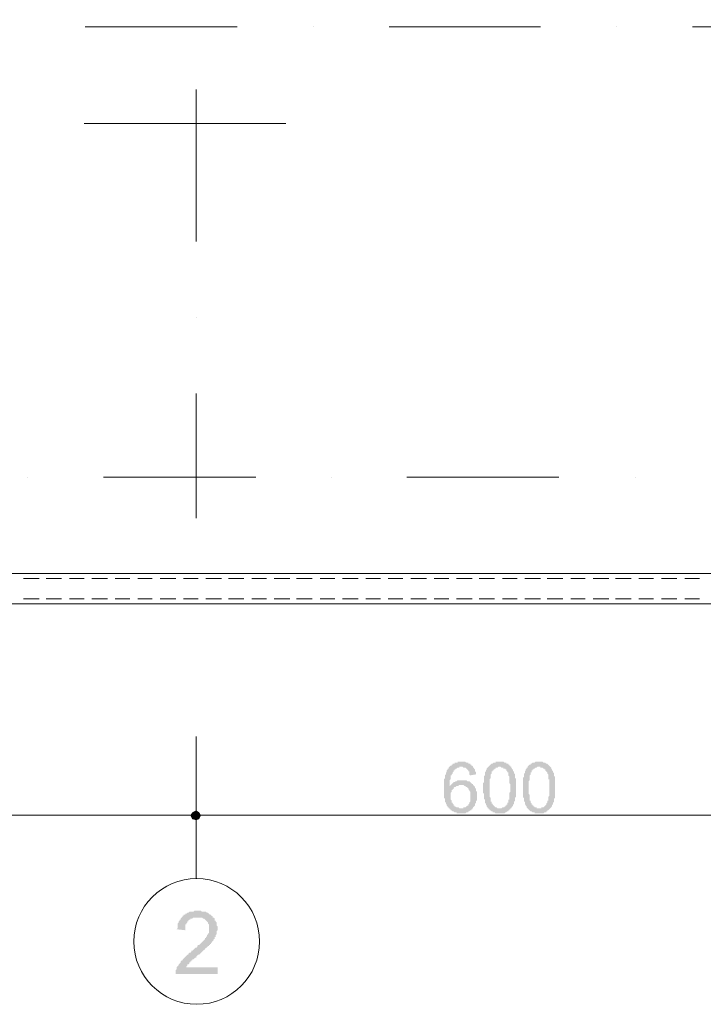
# Model space of a CAD drawing. Header units: metres. Extents: x 5.7 to 89.8, y 4 to 63.5.
# Tile 5 of 20: x 30 to 36.7, y 38.9 to 48.6. Entities that reach past the tile are written whole.
import ezdxf

# ---------------------------------------------------------------- set-up
doc = ezdxf.new("R2010")
doc.units = ezdxf.units.M
doc.header["$MEASUREMENT"] = 0
for name, color, linetype in [('PDF13_ax', 7, 'Continuous'), ('PDF13_dim', 7, 'Continuous'), ('PDF13_khatchin', 7, 'Continuous'), ('PDF13_shib bandi', 7, 'Continuous'), ('PDF13_textt', 7, 'Continuous'), ('PDF13_W', 7, 'Continuous')]:
    doc.layers.add(name, color=color, linetype=linetype)

msp = doc.modelspace()

# ---------------------------------------------------------------- hatches: boundary and pattern name
at = {"layer": 'PDF13_dim', "transparency": 33554559}
h = msp.add_hatch(color=256, dxfattribs=at)
h.paths.add_polyline_path([(34.5022, 41.1605), (34.4444, 41.1509), (34.4348, 41.1605), (34.4348, 41.1702), (34.4348, 41.1798), (34.4348, 41.1894), (34.4251, 41.1894), (34.4251, 41.1991), (34.4251, 41.1991), (34.4155, 41.2087), (34.4155, 41.2087), (34.4155, 41.2087), (34.4059, 41.2183), (34.4059, 41.2183), (34.3962, 41.228), (34.3866, 41.228), (34.3866, 41.228), (34.377, 41.228), (34.3673, 41.2376), (34.3673, 41.2376), (34.3577, 41.2376), (34.3577, 41.2376), (34.3481, 41.2376), (34.3384, 41.2376), (34.3384, 41.228), (34.3288, 41.228), (34.3192, 41.228), (34.3192, 41.228), (34.3095, 41.2183), (34.3095, 41.2183), (34.2999, 41.2183), (34.2999, 41.2087), (34.2903, 41.2087), (34.2903, 41.1991), (34.2807, 41.1991), (34.2807, 41.1894), (34.271, 41.1798), (34.271, 41.1798), (34.271, 41.1702), (34.2614, 41.1605), (34.2614, 41.1605), (34.2614, 41.1605), (34.2614, 41.1509), (34.2518, 41.1509), (34.2518, 41.1413), (34.2518, 41.1316), (34.2518, 41.1316), (34.2518, 41.122), (34.2518, 41.1124), (34.2518, 41.1124), (34.2421, 41.1028), (34.2421, 41.0931), (34.2421, 41.0931), (34.2421, 41.0835), (34.2421, 41.0739), (34.2421, 41.0642), (34.2421, 41.0546), (34.2421, 41.045), (34.2421, 41.045), (34.2421, 41.045), (34.2518, 41.0546), (34.2518, 41.0546), (34.2614, 41.0642), (34.2614, 41.0642), (34.271, 41.0739), (34.271, 41.0739), (34.2807, 41.0835), (34.2903, 41.0835), (34.2903, 41.0835), (34.2999, 41.0931), (34.2999, 41.0931), (34.3095, 41.0931), (34.3192, 41.1028), (34.3192, 41.1028), (34.3288, 41.1028), (34.3384, 41.1028), (34.3384, 41.1028), (34.3481, 41.1028), (34.3577, 41.1028), (34.3673, 41.1028), (34.3673, 41.1028), (34.3673, 41.1028), (34.377, 41.1028), (34.3866, 41.1028), (34.3866, 41.1028), (34.3962, 41.1028), (34.4059, 41.1028), (34.4059, 41.1028), (34.4155, 41.0931), (34.4251, 41.0931), (34.4251, 41.0931), (34.4348, 41.0931), (34.4444, 41.0835), (34.4444, 41.0835), (34.454, 41.0739), (34.454, 41.0739), (34.4636, 41.0642), (34.4636, 41.0642), (34.4733, 41.0642), (34.4733, 41.0546), (34.4733, 41.0546), (34.4829, 41.045), (34.4829, 41.045), (34.4925, 41.0353), (34.4925, 41.0257), (34.4925, 41.0257), (34.5022, 41.0161), (34.5022, 41.0161), (34.5022, 41.0064), (34.5022, 40.9968), (34.5022, 40.9968), (34.5118, 40.9872), (34.5118, 40.9775), (34.5118, 40.9679), (34.5118, 40.9679), (34.5118, 40.9583), (34.5118, 40.9487), (34.5118, 40.9487), (34.5118, 40.939), (34.5118, 40.9294), (34.5118, 40.9198), (34.5118, 40.9198), (34.5118, 40.9101), (34.5118, 40.9005), (34.5022, 40.9005), (34.5022, 40.8909), (34.5022, 40.8812), (34.5022, 40.8812), (34.4925, 40.8716), (34.4925, 40.862), (34.4925, 40.862), (34.4925, 40.862), (34.4925, 40.8523), (34.4829, 40.8427), (34.4829, 40.8427), (34.4733, 40.8331), (34.4733, 40.8234), (34.4636, 40.8234), (34.4636, 40.8138), (34.454, 40.8138), (34.454, 40.8042), (34.4444, 40.8042), (34.4444, 40.8042), (34.4348, 40.7946), (34.4348, 40.7946), (34.4251, 40.7946), (34.4251, 40.7849), (34.4155, 40.7849), (34.4155, 40.7849), (34.4059, 40.7849), (34.3962, 40.7753), (34.3962, 40.7753), (34.3866, 40.7753), (34.377, 40.7753), (34.3673, 40.7753), (34.3673, 40.7753), (34.3577, 40.7753), (34.3577, 40.7753), (34.3481, 40.7753), (34.3384, 40.7753), (34.3288, 40.7753), (34.3288, 40.7753), (34.3192, 40.7753), (34.3095, 40.7753), (34.3095, 40.7849), (34.2999, 40.7849), (34.2903, 40.7849), (34.2903, 40.7849), (34.2807, 40.7946), (34.2807, 40.7946), (34.271, 40.7946), (34.2614, 40.8042), (34.2614, 40.8042), (34.2518, 40.8042), (34.2518, 40.8138), (34.2421, 40.8138), (34.2421, 40.8234), (34.2325, 40.8234), (34.2325, 40.8331), (34.2229, 40.8331), (34.2229, 40.8427), (34.2229, 40.8427), (34.2132, 40.8523), (34.2132, 40.8523), (34.2132, 40.862), (34.2132, 40.862), (34.2036, 40.8716), (34.2036, 40.8716), (34.2036, 40.8812), (34.2036, 40.8812), (34.194, 40.8909), (34.194, 40.9005), (34.194, 40.9005), (34.194, 40.9101), (34.194, 40.9198), (34.194, 40.9198), (34.1843, 40.9294), (34.1843, 40.939), (34.1843, 40.9487), (34.1843, 40.9487), (34.1843, 40.9583), (34.1843, 40.9679), (34.1843, 40.9775), (34.1843, 40.9872), (34.1843, 40.9968), (34.1843, 41.0064), (34.1843, 41.0161), (34.1843, 41.0161), (34.1843, 41.0257), (34.1843, 41.0353), (34.1843, 41.045), (34.1843, 41.0546), (34.1843, 41.0642), (34.1843, 41.0642), (34.1843, 41.0739), (34.1843, 41.0835), (34.1843, 41.0931), (34.1843, 41.1028), (34.1843, 41.1028), (34.1843, 41.1124), (34.194, 41.122), (34.194, 41.1316), (34.194, 41.1316), (34.194, 41.1413), (34.194, 41.1509), (34.194, 41.1509), (34.2036, 41.1605), (34.2036, 41.1702), (34.2036, 41.1702), (34.2036, 41.1798), (34.2132, 41.1798), (34.2132, 41.1894), (34.2132, 41.1894), (34.2132, 41.1991), (34.2229, 41.2087), (34.2229, 41.2087), (34.2229, 41.2087), (34.2229, 41.2183), (34.2325, 41.2183), (34.2325, 41.228), (34.2325, 41.228), (34.2421, 41.2376), (34.2421, 41.2376), (34.2518, 41.2472), (34.2518, 41.2472), (34.2614, 41.2472), (34.2614, 41.2569), (34.271, 41.2569), (34.271, 41.2665), (34.2807, 41.2665), (34.2903, 41.2665), (34.2903, 41.2761), (34.2999, 41.2761), (34.2999, 41.2761), (34.3095, 41.2761), (34.3192, 41.2761), (34.3192, 41.2857), (34.3288, 41.2857), (34.3384, 41.2857), (34.3481, 41.2857), (34.3481, 41.2857), (34.3577, 41.2857), (34.3577, 41.2857), (34.3673, 41.2857), (34.377, 41.2857), (34.3866, 41.2857), (34.3866, 41.2857), (34.3962, 41.2857), (34.4059, 41.2761), (34.4059, 41.2761), (34.4155, 41.2761), (34.4251, 41.2761), (34.4251, 41.2665), (34.4348, 41.2665), (34.4444, 41.2665), (34.4444, 41.2569), (34.454, 41.2569), (34.454, 41.2569), (34.454, 41.2472), (34.4636, 41.2472), (34.4636, 41.2472), (34.4733, 41.2376), (34.4733, 41.228), (34.4829, 41.228), (34.4829, 41.2183), (34.4829, 41.2183), (34.4925, 41.2087), (34.4925, 41.1991), (34.4925, 41.1991), (34.4925, 41.1894), (34.5022, 41.1798), (34.5022, 41.1798), (34.5022, 41.1702), (34.5022, 41.1605), (34.5022, 41.1605)], flags=0)
h.paths.add_polyline_path([(34.2518, 40.9487), (34.2518, 40.939), (34.2518, 40.9294), (34.2518, 40.9198), (34.2518, 40.9198), (34.2518, 40.9101), (34.2614, 40.9005), (34.2614, 40.9005), (34.2614, 40.8909), (34.2614, 40.8812), (34.2614, 40.8812), (34.271, 40.8812), (34.271, 40.8716), (34.2807, 40.862), (34.2807, 40.862), (34.2807, 40.8523), (34.2903, 40.8523), (34.2903, 40.8427), (34.2999, 40.8427), (34.2999, 40.8427), (34.3095, 40.8331), (34.3192, 40.8331), (34.3192, 40.8331), (34.3288, 40.8331), (34.3384, 40.8234), (34.3384, 40.8234), (34.3481, 40.8234), (34.3577, 40.8234), (34.3577, 40.8234), (34.3673, 40.8234), (34.377, 40.8234), (34.377, 40.8331), (34.3866, 40.8331), (34.3962, 40.8331), (34.3962, 40.8331), (34.4059, 40.8427), (34.4059, 40.8427), (34.4155, 40.8523), (34.4155, 40.8523), (34.4251, 40.8523), (34.4251, 40.862), (34.4251, 40.862), (34.4348, 40.8716), (34.4348, 40.8812), (34.4348, 40.8812), (34.4444, 40.8909), (34.4444, 40.8909), (34.4444, 40.9005), (34.4444, 40.9101), (34.4444, 40.9198), (34.4444, 40.9198), (34.4444, 40.9294), (34.4444, 40.939), (34.4444, 40.939), (34.4444, 40.9487), (34.4444, 40.9583), (34.4444, 40.9679), (34.4444, 40.9679), (34.4444, 40.9775), (34.4444, 40.9872), (34.4444, 40.9872), (34.4348, 40.9968), (34.4348, 41.0064), (34.4348, 41.0064), (34.4251, 41.0161), (34.4251, 41.0161), (34.4251, 41.0257), (34.4155, 41.0257), (34.4155, 41.0353), (34.4059, 41.0353), (34.3962, 41.045), (34.3962, 41.045), (34.3866, 41.045), (34.3866, 41.045), (34.377, 41.0546), (34.3673, 41.0546), (34.3577, 41.0546), (34.3577, 41.0546), (34.3481, 41.0546), (34.3481, 41.0546), (34.3384, 41.0546), (34.3288, 41.0546), (34.3288, 41.045), (34.3192, 41.045), (34.3095, 41.045), (34.3095, 41.045), (34.2999, 41.0353), (34.2903, 41.0353), (34.2903, 41.0353), (34.2807, 41.0257), (34.2807, 41.0257), (34.2807, 41.0161), (34.271, 41.0161), (34.271, 41.0064), (34.2614, 41.0064), (34.2614, 40.9968), (34.2614, 40.9872), (34.2614, 40.9872), (34.2518, 40.9775), (34.2518, 40.9679), (34.2518, 40.9679), (34.2518, 40.9583), (34.2518, 40.9487), (34.2518, 40.9487)], flags=0)
h = msp.add_hatch(color=256, dxfattribs=at)
h.paths.add_polyline_path([(34.5696, 41.0257), (34.5696, 41.0353), (34.5696, 41.045), (34.5696, 41.0546), (34.5696, 41.0642), (34.5696, 41.0739), (34.5696, 41.0739), (34.5792, 41.0835), (34.5792, 41.0931), (34.5792, 41.1028), (34.5792, 41.1028), (34.5792, 41.1124), (34.5792, 41.122), (34.5792, 41.1316), (34.5792, 41.1316), (34.5792, 41.1413), (34.5792, 41.1413), (34.5888, 41.1509), (34.5888, 41.1605), (34.5888, 41.1605), (34.5888, 41.1702), (34.5888, 41.1702), (34.5888, 41.1798), (34.5985, 41.1894), (34.5985, 41.1894), (34.5985, 41.1991), (34.6081, 41.2087), (34.6081, 41.2087), (34.6081, 41.2183), (34.6177, 41.228), (34.6177, 41.228), (34.6274, 41.2376), (34.6274, 41.2376), (34.637, 41.2472), (34.637, 41.2472), (34.6466, 41.2569), (34.6466, 41.2569), (34.6466, 41.2569), (34.6563, 41.2665), (34.6659, 41.2665), (34.6659, 41.2665), (34.6755, 41.2761), (34.6755, 41.2761), (34.6852, 41.2761), (34.6948, 41.2761), (34.6948, 41.2857), (34.7044, 41.2857), (34.7141, 41.2857), (34.7237, 41.2857), (34.7237, 41.2857), (34.7333, 41.2857), (34.7333, 41.2857), (34.7429, 41.2857), (34.7526, 41.2857), (34.7622, 41.2857), (34.7622, 41.2857), (34.7718, 41.2857), (34.7815, 41.2761), (34.7815, 41.2761), (34.7911, 41.2761), (34.8007, 41.2761), (34.8007, 41.2665), (34.8104, 41.2665), (34.8104, 41.2665), (34.82, 41.2665), (34.82, 41.2569), (34.8296, 41.2569), (34.8296, 41.2472), (34.8393, 41.2472), (34.8393, 41.2376), (34.8489, 41.2376), (34.8489, 41.228), (34.8585, 41.2183), (34.8585, 41.2183), (34.8585, 41.2183), (34.8585, 41.2087), (34.8682, 41.2087), (34.8682, 41.1991), (34.8682, 41.1894), (34.8778, 41.1894), (34.8778, 41.1798), (34.8778, 41.1702), (34.8778, 41.1702), (34.8874, 41.1605), (34.8874, 41.1509), (34.8874, 41.1509), (34.8874, 41.1413), (34.8874, 41.1413), (34.8874, 41.1316), (34.8874, 41.122), (34.897, 41.122), (34.897, 41.1124), (34.897, 41.1028), (34.897, 41.1028), (34.897, 41.0931), (34.897, 41.0835), (34.897, 41.0739), (34.897, 41.0739), (34.897, 41.0642), (34.897, 41.0546), (34.897, 41.045), (34.897, 41.0353), (34.897, 41.0257), (34.897, 41.0257), (34.897, 41.0257), (34.897, 41.0161), (34.897, 41.0064), (34.897, 40.9968), (34.897, 40.9872), (34.897, 40.9775), (34.897, 40.9775), (34.897, 40.9679), (34.897, 40.9583), (34.897, 40.9487), (34.897, 40.9487), (34.897, 40.939), (34.8874, 40.9294), (34.8874, 40.9294), (34.8874, 40.9198), (34.8874, 40.9101), (34.8874, 40.9101), (34.8874, 40.9005), (34.8874, 40.9005), (34.8778, 40.8909), (34.8778, 40.8909), (34.8778, 40.8812), (34.8778, 40.8716), (34.8682, 40.862), (34.8682, 40.862), (34.8682, 40.8523), (34.8585, 40.8427), (34.8585, 40.8427), (34.8585, 40.8331), (34.8489, 40.8331), (34.8489, 40.8234), (34.8393, 40.8234), (34.8393, 40.8138), (34.8296, 40.8138), (34.8296, 40.8042), (34.8296, 40.8042), (34.82, 40.8042), (34.82, 40.7946), (34.8104, 40.7946), (34.8007, 40.7849), (34.8007, 40.7849), (34.7911, 40.7849), (34.7911, 40.7849), (34.7815, 40.7753), (34.7718, 40.7753), (34.7622, 40.7753), (34.7622, 40.7753), (34.7526, 40.7753), (34.7429, 40.7753), (34.7333, 40.7753), (34.7333, 40.7753), (34.7237, 40.7753), (34.7237, 40.7753), (34.7141, 40.7753), (34.7044, 40.7753), (34.7044, 40.7753), (34.6948, 40.7753), (34.6852, 40.7849), (34.6852, 40.7849), (34.6755, 40.7849), (34.6659, 40.7849), (34.6659, 40.7946), (34.6563, 40.7946), (34.6563, 40.7946), (34.6466, 40.8042), (34.637, 40.8042), (34.637, 40.8138), (34.6274, 40.8138), (34.6274, 40.8234), (34.6274, 40.8234), (34.6177, 40.8234), (34.6177, 40.8331), (34.6177, 40.8331), (34.6081, 40.8427), (34.6081, 40.8427), (34.6081, 40.8523), (34.6081, 40.8523), (34.5985, 40.862), (34.5985, 40.862), (34.5985, 40.8716), (34.5985, 40.8716), (34.5888, 40.8812), (34.5888, 40.8909), (34.5888, 40.8909), (34.5888, 40.9005), (34.5888, 40.9005), (34.5888, 40.9101), (34.5792, 40.9198), (34.5792, 40.9294), (34.5792, 40.9294), (34.5792, 40.939), (34.5792, 40.9487), (34.5792, 40.9583), (34.5792, 40.9583), (34.5792, 40.9679), (34.5696, 40.9775), (34.5696, 40.9872), (34.5696, 40.9968), (34.5696, 41.0064), (34.5696, 41.0161), (34.5696, 41.0161), (34.5696, 41.0257)], flags=0)
h.paths.add_polyline_path([(34.637, 41.0257), (34.637, 41.0161), (34.637, 41.0064), (34.637, 40.9968), (34.637, 40.9872), (34.637, 40.9872), (34.637, 40.9775), (34.637, 40.9679), (34.637, 40.9583), (34.637, 40.9487), (34.637, 40.939), (34.637, 40.939), (34.6466, 40.9294), (34.6466, 40.9198), (34.6466, 40.9198), (34.6466, 40.9101), (34.6466, 40.9005), (34.6466, 40.9005), (34.6466, 40.8909), (34.6563, 40.8909), (34.6563, 40.8812), (34.6563, 40.8812), (34.6563, 40.8716), (34.6659, 40.8716), (34.6659, 40.8716), (34.6659, 40.862), (34.6659, 40.862), (34.6755, 40.8523), (34.6755, 40.8523), (34.6852, 40.8427), (34.6852, 40.8427), (34.6948, 40.8331), (34.7044, 40.8331), (34.7044, 40.8331), (34.7141, 40.8234), (34.7141, 40.8234), (34.7237, 40.8234), (34.7333, 40.8234), (34.7333, 40.8234), (34.7429, 40.8234), (34.7526, 40.8234), (34.7526, 40.8234), (34.7622, 40.8331), (34.7622, 40.8331), (34.7718, 40.8331), (34.7815, 40.8331), (34.7815, 40.8427), (34.7911, 40.8427), (34.7911, 40.8523), (34.8007, 40.8523), (34.8007, 40.862), (34.8104, 40.862), (34.8104, 40.8716), (34.8104, 40.8716), (34.8104, 40.8812), (34.82, 40.8812), (34.82, 40.8812), (34.82, 40.8909), (34.82, 40.9005), (34.82, 40.9005), (34.82, 40.9101), (34.8296, 40.9101), (34.8296, 40.9198), (34.8296, 40.9294), (34.8296, 40.9294), (34.8296, 40.939), (34.8296, 40.9487), (34.8296, 40.9583), (34.8296, 40.9583), (34.8296, 40.9679), (34.8296, 40.9775), (34.8393, 40.9872), (34.8393, 40.9968), (34.8393, 41.0064), (34.8393, 41.0161), (34.8393, 41.0257), (34.8393, 41.0257), (34.8393, 41.0353), (34.8393, 41.045), (34.8393, 41.0546), (34.8393, 41.0642), (34.8296, 41.0739), (34.8296, 41.0835), (34.8296, 41.0931), (34.8296, 41.1028), (34.8296, 41.1124), (34.8296, 41.1124), (34.8296, 41.122), (34.8296, 41.1316), (34.8296, 41.1413), (34.8296, 41.1413), (34.82, 41.1509), (34.82, 41.1509), (34.82, 41.1605), (34.82, 41.1702), (34.82, 41.1702), (34.82, 41.1798), (34.8104, 41.1798), (34.8104, 41.1798), (34.8104, 41.1894), (34.8104, 41.1894), (34.8104, 41.1894), (34.8007, 41.1991), (34.8007, 41.2087), (34.7911, 41.2087), (34.7911, 41.2183), (34.7815, 41.2183), (34.7718, 41.2183), (34.7718, 41.228), (34.7622, 41.228), (34.7622, 41.228), (34.7526, 41.228), (34.7429, 41.2376), (34.7429, 41.2376), (34.7333, 41.2376), (34.7237, 41.2376), (34.7237, 41.2376), (34.7141, 41.228), (34.7044, 41.228), (34.7044, 41.228), (34.6948, 41.228), (34.6948, 41.2183), (34.6852, 41.2183), (34.6852, 41.2087), (34.6755, 41.2087), (34.6755, 41.1991), (34.6659, 41.1991), (34.6659, 41.1991), (34.6659, 41.1894), (34.6563, 41.1894), (34.6563, 41.1798), (34.6563, 41.1798), (34.6563, 41.1702), (34.6563, 41.1702), (34.6466, 41.1605), (34.6466, 41.1605), (34.6466, 41.1509), (34.6466, 41.1413), (34.6466, 41.1413), (34.6466, 41.1316), (34.6466, 41.122), (34.637, 41.1124), (34.637, 41.1124), (34.637, 41.1028), (34.637, 41.0931), (34.637, 41.0835), (34.637, 41.0739), (34.637, 41.0642), (34.637, 41.0642), (34.637, 41.0546), (34.637, 41.045), (34.637, 41.0353), (34.637, 41.0257)], flags=0)
h = msp.add_hatch(color=256, dxfattribs=at)
h.paths.add_polyline_path([(34.9645, 41.0257), (34.9645, 41.0353), (34.9645, 41.045), (34.9645, 41.0546), (34.9645, 41.0642), (34.9645, 41.0739), (34.9645, 41.0739), (34.9645, 41.0835), (34.9645, 41.0931), (34.9645, 41.1028), (34.9645, 41.1028), (34.9645, 41.1124), (34.9645, 41.122), (34.9645, 41.1316), (34.9741, 41.1316), (34.9741, 41.1413), (34.9741, 41.1413), (34.9741, 41.1509), (34.9741, 41.1605), (34.9741, 41.1605), (34.9741, 41.1702), (34.9837, 41.1702), (34.9837, 41.1798), (34.9837, 41.1894), (34.9837, 41.1894), (34.9934, 41.1991), (34.9934, 41.2087), (34.9934, 41.2087), (35.003, 41.2183), (35.003, 41.228), (35.0126, 41.228), (35.0126, 41.2376), (35.0126, 41.2376), (35.0223, 41.2472), (35.0223, 41.2472), (35.0319, 41.2569), (35.0319, 41.2569), (35.0415, 41.2569), (35.0415, 41.2665), (35.0511, 41.2665), (35.0511, 41.2665), (35.0608, 41.2761), (35.0704, 41.2761), (35.0704, 41.2761), (35.08, 41.2761), (35.0897, 41.2857), (35.0897, 41.2857), (35.0993, 41.2857), (35.1089, 41.2857), (35.1186, 41.2857), (35.1186, 41.2857), (35.1282, 41.2857), (35.1282, 41.2857), (35.1378, 41.2857), (35.1475, 41.2857), (35.1571, 41.2857), (35.1571, 41.2857), (35.1667, 41.2761), (35.1764, 41.2761), (35.1764, 41.2761), (35.186, 41.2761), (35.1956, 41.2665), (35.1956, 41.2665), (35.2052, 41.2665), (35.2052, 41.2665), (35.2149, 41.2569), (35.2149, 41.2569), (35.2245, 41.2472), (35.2245, 41.2472), (35.2341, 41.2376), (35.2341, 41.2376), (35.2438, 41.228), (35.2438, 41.2183), (35.2438, 41.2183), (35.2438, 41.2183), (35.2534, 41.2087), (35.2534, 41.2087), (35.2534, 41.1991), (35.263, 41.1894), (35.263, 41.1894), (35.263, 41.1798), (35.2727, 41.1702), (35.2727, 41.1702), (35.2727, 41.1605), (35.2727, 41.1509), (35.2727, 41.1509), (35.2727, 41.1413), (35.2823, 41.1413), (35.2823, 41.1316), (35.2823, 41.122), (35.2823, 41.122), (35.2823, 41.1124), (35.2823, 41.1028), (35.2823, 41.1028), (35.2823, 41.0931), (35.2823, 41.0835), (35.2823, 41.0739), (35.2823, 41.0739), (35.2823, 41.0642), (35.2823, 41.0546), (35.2823, 41.045), (35.2823, 41.0353), (35.2823, 41.0257), (35.2823, 41.0257), (35.2823, 41.0257), (35.2823, 41.0161), (35.2823, 41.0064), (35.2823, 40.9968), (35.2823, 40.9872), (35.2823, 40.9775), (35.2823, 40.9775), (35.2823, 40.9679), (35.2823, 40.9583), (35.2823, 40.9487), (35.2823, 40.9487), (35.2823, 40.939), (35.2823, 40.9294), (35.2823, 40.9294), (35.2727, 40.9198), (35.2727, 40.9101), (35.2727, 40.9101), (35.2727, 40.9005), (35.2727, 40.9005), (35.2727, 40.8909), (35.2727, 40.8909), (35.263, 40.8812), (35.263, 40.8716), (35.263, 40.862), (35.2534, 40.862), (35.2534, 40.8523), (35.2534, 40.8427), (35.2438, 40.8427), (35.2438, 40.8331), (35.2438, 40.8331), (35.2341, 40.8234), (35.2341, 40.8234), (35.2245, 40.8138), (35.2245, 40.8138), (35.2149, 40.8042), (35.2149, 40.8042), (35.2052, 40.8042), (35.2052, 40.7946), (35.1956, 40.7946), (35.1956, 40.7849), (35.186, 40.7849), (35.186, 40.7849), (35.1764, 40.7849), (35.1667, 40.7753), (35.1667, 40.7753), (35.1571, 40.7753), (35.1475, 40.7753), (35.1378, 40.7753), (35.1378, 40.7753), (35.1282, 40.7753), (35.1282, 40.7753), (35.1186, 40.7753), (35.1089, 40.7753), (35.0993, 40.7753), (35.0993, 40.7753), (35.0897, 40.7753), (35.08, 40.7753), (35.08, 40.7849), (35.0704, 40.7849), (35.0608, 40.7849), (35.0608, 40.7849), (35.0511, 40.7946), (35.0415, 40.7946), (35.0415, 40.7946), (35.0319, 40.8042), (35.0319, 40.8042), (35.0223, 40.8138), (35.0223, 40.8138), (35.0126, 40.8234), (35.0126, 40.8234), (35.0126, 40.8234), (35.003, 40.8331), (35.003, 40.8331), (35.003, 40.8427), (35.003, 40.8427), (34.9934, 40.8523), (34.9934, 40.8523), (34.9934, 40.862), (34.9837, 40.862), (34.9837, 40.8716), (34.9837, 40.8716), (34.9837, 40.8812), (34.9837, 40.8909), (34.9741, 40.8909), (34.9741, 40.9005), (34.9741, 40.9005), (34.9741, 40.9101), (34.9741, 40.9198), (34.9741, 40.9294), (34.9645, 40.9294), (34.9645, 40.939), (34.9645, 40.9487), (34.9645, 40.9583), (34.9645, 40.9583), (34.9645, 40.9679), (34.9645, 40.9775), (34.9645, 40.9872), (34.9645, 40.9968), (34.9645, 41.0064), (34.9645, 41.0161), (34.9645, 41.0161), (34.9645, 41.0257)], flags=0)
h.paths.add_polyline_path([(35.0223, 41.0257), (35.0223, 41.0161), (35.0223, 41.0064), (35.0223, 40.9968), (35.0223, 40.9872), (35.0223, 40.9872), (35.0223, 40.9775), (35.0223, 40.9679), (35.0319, 40.9583), (35.0319, 40.9487), (35.0319, 40.939), (35.0319, 40.939), (35.0319, 40.9294), (35.0319, 40.9198), (35.0319, 40.9198), (35.0319, 40.9101), (35.0319, 40.9005), (35.0415, 40.9005), (35.0415, 40.8909), (35.0415, 40.8909), (35.0415, 40.8812), (35.0415, 40.8812), (35.0511, 40.8716), (35.0511, 40.8716), (35.0511, 40.8716), (35.0511, 40.862), (35.0608, 40.862), (35.0608, 40.8523), (35.0704, 40.8523), (35.0704, 40.8427), (35.08, 40.8427), (35.08, 40.8331), (35.0897, 40.8331), (35.0993, 40.8331), (35.0993, 40.8234), (35.1089, 40.8234), (35.1089, 40.8234), (35.1186, 40.8234), (35.1282, 40.8234), (35.1282, 40.8234), (35.1378, 40.8234), (35.1475, 40.8234), (35.1475, 40.8331), (35.1571, 40.8331), (35.1571, 40.8331), (35.1667, 40.8331), (35.1764, 40.8427), (35.1764, 40.8427), (35.186, 40.8523), (35.186, 40.8523), (35.1956, 40.862), (35.1956, 40.862), (35.1956, 40.8716), (35.1956, 40.8716), (35.2052, 40.8812), (35.2052, 40.8812), (35.2052, 40.8812), (35.2052, 40.8909), (35.2052, 40.9005), (35.2149, 40.9005), (35.2149, 40.9101), (35.2149, 40.9101), (35.2149, 40.9198), (35.2149, 40.9294), (35.2149, 40.9294), (35.2149, 40.939), (35.2245, 40.9487), (35.2245, 40.9583), (35.2245, 40.9583), (35.2245, 40.9679), (35.2245, 40.9775), (35.2245, 40.9872), (35.2245, 40.9968), (35.2245, 41.0064), (35.2245, 41.0161), (35.2245, 41.0257), (35.2245, 41.0257), (35.2245, 41.0353), (35.2245, 41.045), (35.2245, 41.0546), (35.2245, 41.0642), (35.2245, 41.0739), (35.2245, 41.0835), (35.2245, 41.0931), (35.2245, 41.1028), (35.2245, 41.1124), (35.2149, 41.1124), (35.2149, 41.122), (35.2149, 41.1316), (35.2149, 41.1413), (35.2149, 41.1413), (35.2149, 41.1509), (35.2149, 41.1509), (35.2149, 41.1605), (35.2052, 41.1702), (35.2052, 41.1702), (35.2052, 41.1798), (35.2052, 41.1798), (35.2052, 41.1798), (35.1956, 41.1894), (35.1956, 41.1894), (35.1956, 41.1894), (35.186, 41.1991), (35.186, 41.2087), (35.1764, 41.2087), (35.1764, 41.2183), (35.1667, 41.2183), (35.1667, 41.2183), (35.1571, 41.228), (35.1571, 41.228), (35.1475, 41.228), (35.1378, 41.228), (35.1378, 41.2376), (35.1282, 41.2376), (35.1186, 41.2376), (35.1186, 41.2376), (35.1089, 41.2376), (35.0993, 41.228), (35.0993, 41.228), (35.0897, 41.228), (35.0897, 41.228), (35.08, 41.2183), (35.0704, 41.2183), (35.0704, 41.2087), (35.0608, 41.2087), (35.0608, 41.1991), (35.0511, 41.1991), (35.0511, 41.1991), (35.0511, 41.1894), (35.0511, 41.1894), (35.0511, 41.1798), (35.0415, 41.1798), (35.0415, 41.1702), (35.0415, 41.1702), (35.0415, 41.1605), (35.0415, 41.1605), (35.0319, 41.1509), (35.0319, 41.1413), (35.0319, 41.1413), (35.0319, 41.1316), (35.0319, 41.122), (35.0319, 41.1124), (35.0319, 41.1124), (35.0319, 41.1028), (35.0223, 41.0931), (35.0223, 41.0835), (35.0223, 41.0739), (35.0223, 41.0642), (35.0223, 41.0642), (35.0223, 41.0546), (35.0223, 41.045), (35.0223, 41.0353), (35.0223, 41.0257)], flags=0)
at = {"layer": 'PDF13_textt', "transparency": 33554559}
msp.add_hatch(color=256, dxfattribs=at).paths.add_polyline_path([(31.9499, 39.2536), (31.9499, 39.1861), (31.5358, 39.1861), (31.5358, 39.1958), (31.5358, 39.2054), (31.5358, 39.2054), (31.5358, 39.215), (31.5358, 39.2247), (31.5454, 39.2343), (31.5454, 39.2343), (31.5454, 39.2439), (31.5454, 39.2536), (31.555, 39.2632), (31.555, 39.2632), (31.5647, 39.2728), (31.5647, 39.2825), (31.5743, 39.2921), (31.5743, 39.2921), (31.5839, 39.3017), (31.5839, 39.3113), (31.5935, 39.321), (31.5935, 39.321), (31.6032, 39.321), (31.6032, 39.3306), (31.6128, 39.3402), (31.6128, 39.3402), (31.6224, 39.3499), (31.6224, 39.3499), (31.6321, 39.3595), (31.6417, 39.3691), (31.6417, 39.3691), (31.6513, 39.3788), (31.661, 39.3788), (31.661, 39.3884), (31.6706, 39.398), (31.6802, 39.398), (31.6899, 39.4077), (31.6899, 39.4173), (31.6995, 39.4173), (31.7091, 39.4269), (31.7188, 39.4366), (31.7284, 39.4462), (31.738, 39.4462), (31.7476, 39.4558), (31.7476, 39.4654), (31.7573, 39.4751), (31.7669, 39.4751), (31.7765, 39.4847), (31.7765, 39.4847), (31.7862, 39.4943), (31.7958, 39.504), (31.7958, 39.504), (31.8054, 39.5136), (31.8054, 39.5136), (31.8151, 39.5232), (31.8151, 39.5232), (31.8247, 39.5329), (31.8247, 39.5329), (31.8247, 39.5425), (31.8343, 39.5425), (31.8343, 39.5425), (31.8343, 39.5521), (31.844, 39.5618), (31.844, 39.5714), (31.8536, 39.581), (31.8536, 39.5907), (31.8632, 39.5907), (31.8632, 39.6003), (31.8632, 39.6099), (31.8632, 39.6195), (31.8632, 39.6292), (31.8632, 39.6292), (31.8632, 39.6388), (31.8632, 39.6484), (31.8632, 39.6581), (31.8632, 39.6677), (31.8632, 39.6677), (31.8632, 39.6773), (31.8536, 39.687), (31.8536, 39.6966), (31.844, 39.7062), (31.844, 39.7062), (31.8343, 39.7159), (31.8343, 39.7159), (31.8247, 39.7255), (31.8247, 39.7255), (31.8151, 39.7351), (31.8054, 39.7351), (31.8054, 39.7351), (31.7958, 39.7448), (31.7862, 39.7448), (31.7765, 39.7448), (31.7669, 39.7448), (31.7573, 39.7448), (31.7476, 39.7448), (31.738, 39.7448), (31.7284, 39.7448), (31.7188, 39.7448), (31.7188, 39.7448), (31.7091, 39.7448), (31.6995, 39.7351), (31.6899, 39.7351), (31.6802, 39.7351), (31.6802, 39.7255), (31.6706, 39.7255), (31.661, 39.7159), (31.661, 39.7159), (31.661, 39.7062), (31.6513, 39.7062), (31.6513, 39.6966), (31.6417, 39.687), (31.6417, 39.6773), (31.6321, 39.6773), (31.6321, 39.6677), (31.6321, 39.6581), (31.6321, 39.6484), (31.6321, 39.6388), (31.6321, 39.6292), (31.6321, 39.6195), (31.5454, 39.6292), (31.555, 39.6388), (31.555, 39.6484), (31.555, 39.6581), (31.555, 39.6677), (31.555, 39.6773), (31.555, 39.687), (31.5647, 39.6966), (31.5647, 39.6966), (31.5647, 39.7062), (31.5743, 39.7159), (31.5743, 39.7255), (31.5839, 39.7255), (31.5839, 39.7351), (31.5935, 39.7448), (31.5935, 39.7448), (31.6032, 39.7544), (31.6032, 39.764), (31.6128, 39.764), (31.6128, 39.7736), (31.6224, 39.7736), (31.6321, 39.7736), (31.6321, 39.7833), (31.6417, 39.7833), (31.6513, 39.7929), (31.661, 39.7929), (31.661, 39.7929), (31.6706, 39.8025), (31.6802, 39.8025), (31.6899, 39.8025), (31.6995, 39.8025), (31.7091, 39.8025), (31.7188, 39.8122), (31.7284, 39.8122), (31.738, 39.8122), (31.7476, 39.8122), (31.7476, 39.8122), (31.7573, 39.8122), (31.7669, 39.8122), (31.7765, 39.8122), (31.7862, 39.8122), (31.7958, 39.8025), (31.8054, 39.8025), (31.8151, 39.8025), (31.8247, 39.8025), (31.8343, 39.8025), (31.844, 39.7929), (31.844, 39.7929), (31.8536, 39.7929), (31.8632, 39.7833), (31.8632, 39.7833), (31.8729, 39.7736), (31.8825, 39.7736), (31.8825, 39.764), (31.8921, 39.764), (31.8921, 39.764), (31.9017, 39.7544), (31.9017, 39.7448), (31.9114, 39.7448), (31.921, 39.7351), (31.921, 39.7255), (31.921, 39.7159), (31.9306, 39.7159), (31.9306, 39.7062), (31.9403, 39.6966), (31.9403, 39.687), (31.9403, 39.687), (31.9403, 39.6773), (31.9403, 39.6677), (31.9499, 39.6581), (31.9499, 39.6484), (31.9499, 39.6388), (31.9499, 39.6388), (31.9499, 39.6292), (31.9499, 39.6195), (31.9403, 39.6099), (31.9403, 39.6003), (31.9403, 39.5907), (31.9403, 39.5907), (31.9403, 39.581), (31.9306, 39.5714), (31.9306, 39.5618), (31.9306, 39.5521), (31.921, 39.5521), (31.921, 39.5425), (31.921, 39.5329), (31.9114, 39.5329), (31.9114, 39.5232), (31.9017, 39.5136), (31.8921, 39.504), (31.8921, 39.4943), (31.8825, 39.4943), (31.8825, 39.4847), (31.8729, 39.4847), (31.8729, 39.4751), (31.8632, 39.4751), (31.8632, 39.4654), (31.8536, 39.4654), (31.8536, 39.4558), (31.844, 39.4558), (31.844, 39.4462), (31.8343, 39.4462), (31.8247, 39.4366), (31.8247, 39.4269), (31.8151, 39.4269), (31.8054, 39.4173), (31.7958, 39.4077), (31.7958, 39.4077), (31.7862, 39.398), (31.7765, 39.3884), (31.7669, 39.3788), (31.7573, 39.3788), (31.7476, 39.3691), (31.738, 39.3595), (31.738, 39.3499), (31.7284, 39.3499), (31.7188, 39.3402), (31.7091, 39.3306), (31.6995, 39.3306), (31.6995, 39.321), (31.6899, 39.321), (31.6899, 39.3113), (31.6802, 39.3113), (31.6802, 39.3017), (31.6706, 39.3017), (31.6706, 39.3017), (31.6706, 39.2921), (31.661, 39.2825), (31.6513, 39.2825), (31.6513, 39.2728), (31.6417, 39.2632), (31.6417, 39.2536), (31.6417, 39.2536)])

# ---------------------------------------------------------------- linework, layer by layer
at = {"layer": 'PDF13_ax', "lineweight": 9}
for points in [[(30.6401, 48.5477), (32.1425, 48.5477)], [(32.8938, 48.5477), (32.8938, 48.5477)], [(33.645, 48.5477), (35.1378, 48.5477)], [(35.8891, 48.5477), (35.8891, 48.5477)], [(36.6403, 48.5477), (38.1428, 48.5477)], [(31.738, 47.9313), (31.738, 46.4288)], [(30.6304, 47.5942), (32.6241, 47.5942)], [(31.738, 45.6776), (31.738, 45.6776)], [(31.738, 44.9263), (31.738, 43.6935)], [(30.0718, 44.0981), (30.0718, 44.0981)], [(30.8231, 44.0981), (32.3255, 44.0981)], [(33.0768, 44.0981), (33.0768, 44.0981)], [(33.8184, 44.0981), (35.3208, 44.0981)], [(36.0721, 44.0981), (36.0721, 44.0981)], [(31.738, 41.5362), (31.738, 40.13)]]:
    msp.add_lwpolyline(points, dxfattribs=at)
msp.add_circle((31.7428, 39.5088), 0.6212, dxfattribs=at)
at = {"layer": 'PDF13_dim', "lineweight": 20}
msp.add_lwpolyline([(31.738, 40.6886), (31.738, 41.4687)], close=True, dxfattribs=at)
for points in [[(31.6321, 40.756), (24.8324, 40.756)], [(37.6323, 40.756), (31.8343, 40.756)]]:
    msp.add_lwpolyline(points, dxfattribs=at)
at = {"layer": 'PDF13_khatchin', "lineweight": 18}
for points in [[(30.1874, 43.0964), (30.0333, 43.0964)], [(30.4089, 43.0964), (30.2548, 43.0964)], [(30.6304, 43.0964), (30.486, 43.0964)], [(30.8616, 43.0964), (30.7075, 43.0964)], [(31.0831, 43.0964), (30.9386, 43.0964)], [(31.3046, 43.0964), (31.1601, 43.0964)], [(31.5358, 43.0964), (31.3817, 43.0964)], [(31.7573, 43.0964), (31.6128, 43.0964)], [(31.9884, 43.0964), (31.8343, 43.0964)], [(32.2099, 43.0964), (32.0558, 43.0964)], [(32.4315, 43.0964), (32.287, 43.0964)], [(32.6626, 43.0964), (32.5085, 43.0964)], [(32.8841, 43.0964), (32.73, 43.0964)], [(33.1056, 43.0964), (32.9612, 43.0964)], [(33.3368, 43.0964), (33.1827, 43.0964)], [(33.5583, 43.0964), (33.4138, 43.0964)], [(33.7798, 43.0964), (33.6354, 43.0964)], [(34.011, 43.0964), (33.8569, 43.0964)], [(34.2325, 43.0964), (34.088, 43.0964)], [(34.4636, 43.0964), (34.3095, 43.0964)], [(34.6852, 43.0964), (34.5311, 43.0964)], [(34.9067, 43.0964), (34.7622, 43.0964)], [(35.1378, 43.0964), (34.9837, 43.0964)], [(35.3593, 43.0964), (35.2052, 43.0964)], [(35.5809, 43.0964), (35.4364, 43.0964)], [(35.812, 43.0964), (35.6579, 43.0964)], [(36.0335, 43.0964), (35.8794, 43.0964)], [(36.255, 43.0964), (36.1106, 43.0964)], [(36.4862, 43.0964), (36.3321, 43.0964)], [(36.7077, 43.0964), (36.5632, 43.0964)]]:
    msp.add_lwpolyline(points, close=True, dxfattribs=at)
for points in [[(30.1874, 42.8942), (30.0333, 42.8942)], [(30.4089, 42.8942), (30.2548, 42.8942)], [(30.6304, 42.8942), (30.486, 42.8942)], [(30.8616, 42.8942), (30.7075, 42.8942)], [(31.0831, 42.8942), (30.9386, 42.8942)], [(31.3046, 42.8942), (31.1601, 42.8942)], [(31.5358, 42.8942), (31.3817, 42.8942)], [(31.7573, 42.8942), (31.6128, 42.8942)], [(31.9884, 42.8942), (31.8343, 42.8942)], [(32.2099, 42.8942), (32.0558, 42.8942)], [(32.4315, 42.8942), (32.287, 42.8942)], [(32.6626, 42.8942), (32.5085, 42.8942)], [(32.8841, 42.8942), (32.73, 42.8942)], [(33.1056, 42.8942), (32.9612, 42.8942)], [(33.3368, 42.8942), (33.1827, 42.8942)], [(33.5583, 42.8942), (33.4138, 42.8942)], [(33.7798, 42.8942), (33.6354, 42.8942)], [(34.011, 42.8942), (33.8569, 42.8942)], [(34.2325, 42.8942), (34.088, 42.8942)], [(34.4636, 42.8942), (34.3095, 42.8942)], [(34.6852, 42.8942), (34.5311, 42.8942)], [(34.9067, 42.8942), (34.7622, 42.8942)], [(35.1378, 42.8942), (34.9837, 42.8942)], [(35.3593, 42.8942), (35.2052, 42.8942)], [(35.5809, 42.8942), (35.4364, 42.8942)], [(35.812, 42.8942), (35.6579, 42.8942)], [(36.0335, 42.8942), (35.8794, 42.8942)], [(36.255, 42.8942), (36.1106, 42.8942)], [(36.4862, 42.8942), (36.3321, 42.8942)], [(36.7077, 42.8942), (36.5632, 42.8942)]]:
    msp.add_lwpolyline(points, dxfattribs=at)
at = {"layer": 'PDF13_shib bandi', "lineweight": 18}
msp.add_lwpolyline([(49.4883, 54.7983), (49.5365, 54.7983), (49.5365, 42.846), (23.2818, 42.846), (23.2818, 54.8465), (24.9384, 54.8465)], dxfattribs=at)
msp.add_lwpolyline([(49.2379, 43.1446), (23.5804, 43.1446), (23.5804, 54.5479), (49.2379, 54.5479)], close=True, dxfattribs=at)
at = {"layer": 'PDF13_W', "lineweight": 9}
for points in [[(31.6802, 40.756), (31.6321, 40.756)], [(31.7862, 40.756), (31.8343, 40.756)]]:
    msp.add_lwpolyline(points, dxfattribs=at)
at = {"layer": 'PDF13_W', "transparency": 33554559}
for points in [[(31.6995, 40.7849), (31.738, 40.756), (31.6802, 40.756)], [(31.6995, 40.7849), (31.6802, 40.756), (31.738, 40.756)], [(31.738, 40.8042), (31.6995, 40.7849), (31.738, 40.756)], [(31.738, 40.756), (31.738, 40.8042), (31.6995, 40.7849)], [(31.738, 40.756), (31.7669, 40.7849), (31.738, 40.8042)], [(31.7669, 40.7849), (31.738, 40.756), (31.738, 40.8042)], [(31.7862, 40.756), (31.738, 40.756), (31.7669, 40.7849)], [(31.7862, 40.756), (31.7669, 40.7849), (31.738, 40.756)], [(31.6802, 40.756), (31.6995, 40.7175), (31.738, 40.756)], [(31.6802, 40.756), (31.738, 40.756), (31.6995, 40.7175)], [(31.6995, 40.7175), (31.738, 40.756), (31.738, 40.7079)], [(31.738, 40.756), (31.6995, 40.7175), (31.738, 40.7079)], [(31.738, 40.756), (31.738, 40.7079), (31.7669, 40.7175)], [(31.7669, 40.7175), (31.7862, 40.756), (31.738, 40.756)], [(31.738, 40.7079), (31.7669, 40.7175), (31.738, 40.756)], [(31.7669, 40.7175), (31.738, 40.756), (31.7862, 40.756)]]:
    msp.add_solid(points, dxfattribs=at)

doc.saveas('drawing.dxf')
